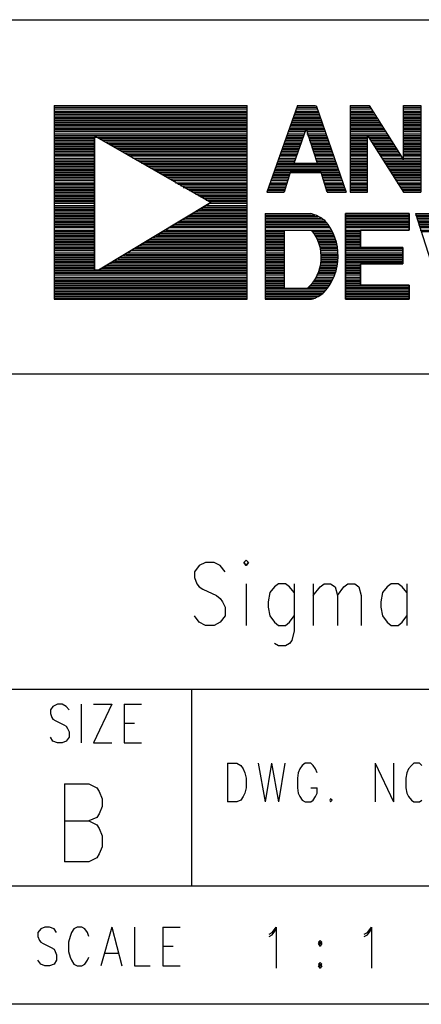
# Model space of a CAD drawing. Extents: x 11.9 to 28.1, y 10.8 to 21.2.
# Tile 11 of 32: x 25.621 to 26.132, y 10.799 to 12.049. Entities that reach past the tile are written whole.
import ezdxf

# ---------------------------------------------------------------- set-up
doc = ezdxf.new("R2010")
doc.units = 0
doc.layers.add('DRILLDWG_pho', color=1, linetype='CONTINUOUS')

msp = doc.modelspace()

# ---------------------------------------------------------------- linework, layer by layer
at = {"layer": 'DRILLDWG_pho'}
for points in [[(23.386, 12.049), (28.09, 12.049)], [(25.665, 11.94), (25.665, 11.694)], [(25.665, 11.94), (25.91, 11.94)], [(25.665, 11.938), (25.91, 11.938)], [(25.91, 11.694), (25.91, 11.94)], [(25.974, 11.94), (25.935, 11.83)], [(25.973, 11.938), (25.998, 11.938)], [(25.974, 11.94), (25.997, 11.94)], [(25.998, 11.94), (26.036, 11.83)], [(26.041, 11.94), (26.041, 11.83)], [(26.041, 11.94), (26.065, 11.94)], [(26.041, 11.938), (26.066, 11.938)], [(26.065, 11.94), (26.109, 11.871)], [(26.109, 11.94), (26.131, 11.94)], [(26.109, 11.871), (26.109, 11.94)], [(26.109, 11.94), (26.131, 11.94)], [(26.109, 11.938), (26.131, 11.938)], [(26.131, 11.94), (26.131, 11.83)], [(25.665, 11.936), (25.91, 11.936)], [(25.665, 11.933), (25.91, 11.933)], [(25.665, 11.931), (25.91, 11.931)], [(25.665, 11.929), (25.91, 11.929)], [(25.665, 11.927), (25.91, 11.927)], [(25.665, 11.925), (25.91, 11.925)], [(25.969, 11.927), (26.002, 11.927)], [(25.969, 11.925), (26.003, 11.925)], [(25.97, 11.929), (26.001, 11.929)], [(25.971, 11.931), (26, 11.931)], [(25.972, 11.936), (25.999, 11.936)], [(25.972, 11.933), (26, 11.933)], [(26.041, 11.936), (26.067, 11.936)], [(26.041, 11.933), (26.069, 11.933)], [(26.041, 11.931), (26.07, 11.931)], [(26.041, 11.929), (26.071, 11.929)], [(26.041, 11.927), (26.073, 11.927)], [(26.041, 11.925), (26.074, 11.925)], [(26.109, 11.936), (26.131, 11.936)], [(26.109, 11.933), (26.131, 11.933)], [(26.109, 11.931), (26.131, 11.931)], [(26.109, 11.929), (26.131, 11.929)], [(26.109, 11.927), (26.131, 11.927)], [(26.109, 11.925), (26.131, 11.925)], [(25.665, 11.923), (25.91, 11.923)], [(25.665, 11.921), (25.91, 11.921)], [(25.665, 11.919), (25.91, 11.919)], [(25.665, 11.917), (25.91, 11.917)], [(25.665, 11.915), (25.91, 11.915)], [(25.665, 11.913), (25.91, 11.913)], [(25.964, 11.913), (26.007, 11.913)], [(25.965, 11.915), (26.006, 11.915)], [(25.966, 11.917), (26.005, 11.917)], [(25.967, 11.921), (26.004, 11.921)], [(25.967, 11.919), (26.005, 11.919)], [(25.968, 11.923), (26.003, 11.923)], [(26.041, 11.923), (26.075, 11.923)], [(26.041, 11.921), (26.077, 11.921)], [(26.041, 11.919), (26.078, 11.919)], [(26.041, 11.917), (26.079, 11.917)], [(26.041, 11.915), (26.081, 11.915)], [(26.041, 11.913), (26.082, 11.913)], [(26.109, 11.923), (26.131, 11.923)], [(26.109, 11.921), (26.131, 11.921)], [(26.109, 11.919), (26.131, 11.919)], [(26.109, 11.917), (26.131, 11.917)], [(26.109, 11.915), (26.131, 11.915)], [(26.109, 11.913), (26.131, 11.913)], [(25.665, 11.911), (25.91, 11.911)], [(25.665, 11.909), (25.91, 11.909)], [(25.665, 11.907), (25.91, 11.907)], [(25.665, 11.904), (25.91, 11.904)], [(25.665, 11.902), (25.91, 11.902)], [(25.665, 11.9), (25.716, 11.9)], [(25.719, 11.9), (25.91, 11.9)], [(25.96, 11.9), (25.981, 11.9)], [(25.961, 11.902), (25.982, 11.902)], [(25.962, 11.907), (25.984, 11.907)], [(25.962, 11.904), (25.983, 11.904)], [(25.963, 11.909), (26.008, 11.909)], [(25.964, 11.911), (26.008, 11.911)], [(25.97, 11.867), (25.985, 11.91)], [(25.985, 11.91), (25.999, 11.867)], [(25.986, 11.907), (26.009, 11.907)], [(25.986, 11.904), (26.01, 11.904)], [(25.987, 11.902), (26.011, 11.902)], [(25.988, 11.9), (26.011, 11.9)], [(26.041, 11.911), (26.083, 11.911)], [(26.041, 11.909), (26.085, 11.909)], [(26.041, 11.907), (26.086, 11.907)], [(26.041, 11.904), (26.088, 11.904)], [(26.041, 11.902), (26.089, 11.902)], [(26.041, 11.9), (26.063, 11.9)], [(26.063, 11.83), (26.063, 11.902)], [(26.063, 11.902), (26.109, 11.83)], [(26.064, 11.9), (26.09, 11.9)], [(26.109, 11.911), (26.131, 11.911)], [(26.109, 11.909), (26.131, 11.909)], [(26.109, 11.907), (26.131, 11.907)], [(26.109, 11.904), (26.131, 11.904)], [(26.109, 11.902), (26.131, 11.902)], [(26.109, 11.9), (26.131, 11.9)], [(25.665, 11.898), (25.716, 11.898)], [(25.665, 11.896), (25.716, 11.896)], [(25.665, 11.894), (25.716, 11.894)], [(25.665, 11.892), (25.716, 11.892)], [(25.665, 11.89), (25.716, 11.89)], [(25.665, 11.888), (25.716, 11.888)], [(25.722, 11.898), (25.91, 11.898)], [(25.726, 11.896), (25.91, 11.896)], [(25.73, 11.894), (25.91, 11.894)], [(25.733, 11.892), (25.91, 11.892)], [(25.737, 11.89), (25.91, 11.89)], [(25.741, 11.888), (25.91, 11.888)], [(25.956, 11.89), (25.978, 11.89)], [(25.956, 11.888), (25.977, 11.888)], [(25.957, 11.892), (25.979, 11.892)], [(25.958, 11.894), (25.979, 11.894)], [(25.959, 11.898), (25.981, 11.898)], [(25.959, 11.896), (25.98, 11.896)], [(25.989, 11.898), (26.012, 11.898)], [(25.989, 11.896), (26.013, 11.896)], [(25.99, 11.894), (26.013, 11.894)], [(25.991, 11.892), (26.014, 11.892)], [(25.992, 11.89), (26.015, 11.89)], [(25.992, 11.888), (26.016, 11.888)], [(26.041, 11.898), (26.063, 11.898)], [(26.041, 11.896), (26.063, 11.896)], [(26.041, 11.894), (26.063, 11.894)], [(26.041, 11.892), (26.063, 11.892)], [(26.041, 11.89), (26.063, 11.89)], [(26.041, 11.888), (26.063, 11.888)], [(26.065, 11.898), (26.092, 11.898)], [(26.067, 11.896), (26.093, 11.896)], [(26.068, 11.894), (26.094, 11.894)], [(26.069, 11.892), (26.096, 11.892)], [(26.071, 11.89), (26.097, 11.89)], [(26.072, 11.888), (26.098, 11.888)], [(26.109, 11.898), (26.131, 11.898)], [(26.109, 11.896), (26.131, 11.896)], [(26.109, 11.894), (26.131, 11.894)], [(26.109, 11.892), (26.131, 11.892)], [(26.109, 11.89), (26.131, 11.89)], [(26.109, 11.888), (26.131, 11.888)], [(25.665, 11.886), (25.716, 11.886)], [(25.665, 11.884), (25.716, 11.884)], [(25.665, 11.882), (25.716, 11.882)], [(25.665, 11.88), (25.716, 11.88)], [(25.665, 11.878), (25.716, 11.878)], [(25.665, 11.876), (25.716, 11.876)], [(25.744, 11.886), (25.91, 11.886)], [(25.748, 11.884), (25.91, 11.884)], [(25.751, 11.882), (25.91, 11.882)], [(25.755, 11.88), (25.91, 11.88)], [(25.758, 11.878), (25.91, 11.878)], [(25.762, 11.876), (25.91, 11.876)], [(25.951, 11.876), (25.973, 11.876)], [(25.952, 11.878), (25.974, 11.878)], [(25.953, 11.88), (25.974, 11.88)], [(25.954, 11.884), (25.976, 11.884)], [(25.954, 11.882), (25.975, 11.882)], [(25.955, 11.886), (25.976, 11.886)], [(25.993, 11.886), (26.016, 11.886)], [(25.994, 11.884), (26.017, 11.884)], [(25.994, 11.882), (26.018, 11.882)], [(25.995, 11.88), (26.018, 11.88)], [(25.996, 11.878), (26.019, 11.878)], [(25.997, 11.876), (26.02, 11.876)], [(26.041, 11.886), (26.063, 11.886)], [(26.041, 11.884), (26.063, 11.884)], [(26.041, 11.882), (26.063, 11.882)], [(26.041, 11.88), (26.063, 11.88)], [(26.041, 11.878), (26.063, 11.878)], [(26.041, 11.876), (26.063, 11.876)], [(26.073, 11.886), (26.1, 11.886)], [(26.075, 11.884), (26.101, 11.884)], [(26.076, 11.882), (26.102, 11.882)], [(26.077, 11.88), (26.104, 11.88)], [(26.079, 11.878), (26.105, 11.878)], [(26.08, 11.876), (26.106, 11.876)], [(26.109, 11.886), (26.131, 11.886)], [(26.109, 11.884), (26.131, 11.884)], [(26.109, 11.882), (26.131, 11.882)], [(26.109, 11.88), (26.131, 11.88)], [(26.109, 11.878), (26.131, 11.878)], [(26.109, 11.876), (26.131, 11.876)], [(25.665, 11.873), (25.716, 11.873)], [(25.665, 11.871), (25.716, 11.871)], [(25.665, 11.869), (25.716, 11.869)], [(25.665, 11.867), (25.716, 11.867)], [(25.665, 11.865), (25.716, 11.865)], [(25.665, 11.863), (25.716, 11.863)], [(25.765, 11.873), (25.91, 11.873)], [(25.769, 11.871), (25.91, 11.871)], [(25.773, 11.869), (25.91, 11.869)], [(25.776, 11.867), (25.91, 11.867)], [(25.78, 11.865), (25.91, 11.865)], [(25.783, 11.863), (25.91, 11.863)], [(25.947, 11.863), (26.024, 11.863)], [(25.948, 11.865), (26.023, 11.865)], [(25.949, 11.869), (25.971, 11.869)], [(25.949, 11.867), (26.023, 11.867)], [(25.95, 11.871), (25.971, 11.871)], [(25.951, 11.873), (25.972, 11.873)], [(25.97, 11.867), (25.999, 11.867)], [(25.997, 11.873), (26.02, 11.873)], [(25.998, 11.871), (26.021, 11.871)], [(25.999, 11.869), (26.022, 11.869)], [(26.041, 11.873), (26.063, 11.873)], [(26.041, 11.871), (26.063, 11.871)], [(26.041, 11.869), (26.063, 11.869)], [(26.041, 11.867), (26.063, 11.867)], [(26.041, 11.865), (26.063, 11.865)], [(26.041, 11.863), (26.063, 11.863)], [(26.082, 11.873), (26.108, 11.873)], [(26.083, 11.871), (26.131, 11.871)], [(26.084, 11.869), (26.131, 11.869)], [(26.085, 11.867), (26.131, 11.867)], [(26.087, 11.865), (26.131, 11.865)], [(26.088, 11.863), (26.131, 11.863)], [(26.109, 11.873), (26.131, 11.873)], [(25.665, 11.861), (25.716, 11.861)], [(25.665, 11.859), (25.716, 11.859)], [(25.665, 11.857), (25.716, 11.857)], [(25.665, 11.855), (25.716, 11.855)], [(25.665, 11.853), (25.716, 11.853)], [(25.665, 11.851), (25.716, 11.851)], [(25.787, 11.861), (25.91, 11.861)], [(25.791, 11.859), (25.91, 11.859)], [(25.794, 11.857), (25.91, 11.857)], [(25.798, 11.855), (25.91, 11.855)], [(25.802, 11.853), (25.91, 11.853)], [(25.805, 11.851), (25.91, 11.851)], [(25.943, 11.853), (25.965, 11.853)], [(25.943, 11.851), (25.964, 11.851)], [(25.944, 11.855), (26.027, 11.855)], [(25.945, 11.857), (26.026, 11.857)], [(25.946, 11.861), (26.025, 11.861)], [(25.946, 11.859), (26.025, 11.859)], [(25.965, 11.855), (25.957, 11.83)], [(26.004, 11.855), (25.965, 11.855)], [(26.012, 11.83), (26.004, 11.855)], [(26.004, 11.853), (26.028, 11.853)], [(26.005, 11.851), (26.029, 11.851)], [(26.041, 11.861), (26.063, 11.861)], [(26.041, 11.859), (26.063, 11.859)], [(26.041, 11.857), (26.063, 11.857)], [(26.041, 11.855), (26.063, 11.855)], [(26.041, 11.853), (26.063, 11.853)], [(26.041, 11.851), (26.063, 11.851)], [(26.089, 11.861), (26.131, 11.861)], [(26.091, 11.859), (26.131, 11.859)], [(26.092, 11.857), (26.131, 11.857)], [(26.093, 11.855), (26.131, 11.855)], [(26.095, 11.853), (26.131, 11.853)], [(26.096, 11.851), (26.131, 11.851)], [(25.665, 11.849), (25.716, 11.849)], [(25.665, 11.847), (25.716, 11.847)], [(25.665, 11.845), (25.716, 11.845)], [(25.665, 11.842), (25.716, 11.842)], [(25.665, 11.84), (25.716, 11.84)], [(25.665, 11.838), (25.716, 11.838)], [(25.808, 11.849), (25.91, 11.849)], [(25.812, 11.847), (25.91, 11.847)], [(25.816, 11.845), (25.91, 11.845)], [(25.819, 11.842), (25.91, 11.842)], [(25.822, 11.84), (25.91, 11.84)], [(25.826, 11.838), (25.91, 11.838)], [(25.938, 11.838), (25.96, 11.838)], [(25.939, 11.84), (25.96, 11.84)], [(25.94, 11.842), (25.961, 11.842)], [(25.941, 11.847), (25.963, 11.847)], [(25.941, 11.845), (25.962, 11.845)], [(25.942, 11.849), (25.963, 11.849)], [(26.006, 11.849), (26.029, 11.849)], [(26.007, 11.847), (26.03, 11.847)], [(26.007, 11.845), (26.031, 11.845)], [(26.008, 11.842), (26.031, 11.842)], [(26.009, 11.84), (26.032, 11.84)], [(26.01, 11.838), (26.033, 11.838)], [(26.041, 11.849), (26.063, 11.849)], [(26.041, 11.847), (26.063, 11.847)], [(26.041, 11.845), (26.063, 11.845)], [(26.041, 11.842), (26.063, 11.842)], [(26.041, 11.84), (26.063, 11.84)], [(26.041, 11.838), (26.063, 11.838)], [(26.097, 11.849), (26.131, 11.849)], [(26.099, 11.847), (26.131, 11.847)], [(26.1, 11.845), (26.131, 11.845)], [(26.101, 11.842), (26.131, 11.842)], [(26.103, 11.84), (26.131, 11.84)], [(26.104, 11.838), (26.131, 11.838)], [(25.665, 11.836), (25.716, 11.836)], [(25.665, 11.834), (25.716, 11.834)], [(25.665, 11.832), (25.716, 11.832)], [(25.665, 11.83), (25.716, 11.83)], [(25.665, 11.828), (25.716, 11.828)], [(25.665, 11.826), (25.716, 11.826)], [(25.829, 11.836), (25.91, 11.836)], [(25.834, 11.834), (25.91, 11.834)], [(25.837, 11.832), (25.91, 11.832)], [(25.841, 11.83), (25.91, 11.83)], [(25.844, 11.828), (25.91, 11.828)], [(25.848, 11.826), (25.91, 11.826)], [(25.935, 11.83), (25.957, 11.83)], [(25.936, 11.832), (25.958, 11.832)], [(25.937, 11.834), (25.958, 11.834)], [(25.938, 11.836), (25.959, 11.836)], [(26.01, 11.836), (26.034, 11.836)], [(26.011, 11.834), (26.034, 11.834)], [(26.012, 11.832), (26.035, 11.832)], [(26.012, 11.83), (26.036, 11.83)], [(26.041, 11.836), (26.063, 11.836)], [(26.041, 11.834), (26.063, 11.834)], [(26.041, 11.832), (26.063, 11.832)], [(26.041, 11.83), (26.063, 11.83)], [(26.041, 11.83), (26.063, 11.83)], [(26.105, 11.836), (26.131, 11.836)], [(26.107, 11.834), (26.131, 11.834)], [(26.108, 11.832), (26.131, 11.832)], [(26.109, 11.83), (26.131, 11.83)], [(25.665, 11.824), (25.716, 11.824)], [(25.665, 11.822), (25.716, 11.822)], [(25.665, 11.82), (25.716, 11.82)], [(25.665, 11.818), (25.716, 11.818)], [(25.665, 11.816), (25.716, 11.816)], [(25.665, 11.813), (25.716, 11.813)], [(25.851, 11.824), (25.91, 11.824)], [(25.855, 11.822), (25.91, 11.822)], [(25.858, 11.82), (25.91, 11.82)], [(25.859, 11.813), (25.91, 11.813)], [(25.862, 11.818), (25.91, 11.818)], [(25.862, 11.816), (25.91, 11.816)], [(25.665, 11.811), (25.716, 11.811)], [(25.665, 11.809), (25.716, 11.809)], [(25.665, 11.807), (25.716, 11.807)], [(25.665, 11.805), (25.716, 11.805)], [(25.665, 11.803), (25.716, 11.803)], [(25.665, 11.801), (25.716, 11.801)], [(25.838, 11.801), (25.91, 11.801)], [(25.841, 11.803), (25.91, 11.803)], [(25.844, 11.805), (25.91, 11.805)], [(25.848, 11.807), (25.91, 11.807)], [(25.852, 11.809), (25.91, 11.809)], [(25.855, 11.811), (25.91, 11.811)], [(25.933, 11.803), (25.991, 11.803)], [(25.933, 11.803), (25.933, 11.694)], [(25.933, 11.801), (25.996, 11.801)], [(26.035, 11.803), (26.116, 11.803)], [(26.035, 11.801), (26.116, 11.801)], [(26.124, 11.803), (26.148, 11.803)], [(26.124, 11.803), (26.159, 11.694)], [(26.124, 11.801), (26.149, 11.801)], [(25.665, 11.799), (25.716, 11.799)], [(25.665, 11.797), (25.716, 11.797)], [(25.665, 11.795), (25.716, 11.795)], [(25.665, 11.793), (25.716, 11.793)], [(25.665, 11.791), (25.716, 11.791)], [(25.665, 11.789), (25.716, 11.789)], [(25.817, 11.789), (25.91, 11.789)], [(25.821, 11.791), (25.91, 11.791)], [(25.824, 11.793), (25.91, 11.793)], [(25.828, 11.795), (25.91, 11.795)], [(25.832, 11.797), (25.91, 11.797)], [(25.835, 11.799), (25.91, 11.799)], [(25.933, 11.799), (26, 11.799)], [(25.933, 11.797), (26.004, 11.797)], [(25.933, 11.795), (26.007, 11.795)], [(25.933, 11.793), (26.009, 11.793)], [(25.933, 11.791), (26.011, 11.791)], [(25.933, 11.789), (26.012, 11.789)], [(26.035, 11.799), (26.116, 11.799)], [(26.035, 11.797), (26.116, 11.797)], [(26.035, 11.795), (26.116, 11.795)], [(26.035, 11.793), (26.116, 11.793)], [(26.035, 11.791), (26.116, 11.791)], [(26.035, 11.789), (26.116, 11.789)], [(26.125, 11.799), (26.15, 11.799)], [(26.126, 11.797), (26.15, 11.797)], [(26.126, 11.795), (26.151, 11.795)], [(26.127, 11.793), (26.151, 11.793)], [(26.128, 11.791), (26.152, 11.791)], [(26.128, 11.789), (26.153, 11.789)], [(25.665, 11.787), (25.716, 11.787)], [(25.665, 11.785), (25.716, 11.785)], [(25.665, 11.782), (25.716, 11.782)], [(25.665, 11.78), (25.716, 11.78)], [(25.665, 11.778), (25.716, 11.778)], [(25.665, 11.776), (25.716, 11.776)], [(25.797, 11.776), (25.91, 11.776)], [(25.8, 11.778), (25.91, 11.778)], [(25.804, 11.78), (25.91, 11.78)], [(25.807, 11.782), (25.91, 11.782)], [(25.81, 11.785), (25.91, 11.785)], [(25.814, 11.787), (25.91, 11.787)], [(25.933, 11.787), (26.014, 11.787)], [(25.933, 11.785), (26.015, 11.785)], [(25.933, 11.782), (26.016, 11.782)], [(25.933, 11.78), (25.957, 11.78)], [(25.933, 11.778), (25.957, 11.778)], [(25.933, 11.776), (25.957, 11.776)], [(25.957, 11.782), (25.957, 11.708)], [(25.957, 11.782), (25.992, 11.782)], [(25.993, 11.78), (26.018, 11.78)], [(25.995, 11.778), (26.019, 11.778)], [(25.996, 11.776), (26.02, 11.776)], [(26.035, 11.787), (26.116, 11.787)], [(26.035, 11.785), (26.116, 11.785)], [(26.035, 11.782), (26.116, 11.782)], [(26.035, 11.78), (26.054, 11.78)], [(26.035, 11.778), (26.054, 11.778)], [(26.035, 11.776), (26.054, 11.776)], [(26.129, 11.787), (26.153, 11.787)], [(26.13, 11.785), (26.154, 11.785)], [(26.13, 11.782), (26.154, 11.782)], [(26.131, 11.78), (26.155, 11.78)], [(25.665, 11.774), (25.716, 11.774)], [(25.665, 11.772), (25.716, 11.772)], [(25.665, 11.77), (25.716, 11.77)], [(25.665, 11.768), (25.716, 11.768)], [(25.665, 11.766), (25.716, 11.766)], [(25.665, 11.764), (25.716, 11.764)], [(25.776, 11.764), (25.91, 11.764)], [(25.78, 11.766), (25.91, 11.766)], [(25.783, 11.768), (25.91, 11.768)], [(25.787, 11.77), (25.91, 11.77)], [(25.79, 11.772), (25.91, 11.772)], [(25.794, 11.774), (25.91, 11.774)], [(25.933, 11.774), (25.957, 11.774)], [(25.933, 11.772), (25.957, 11.772)], [(25.933, 11.77), (25.957, 11.77)], [(25.933, 11.768), (25.957, 11.768)], [(25.933, 11.766), (25.957, 11.766)], [(25.933, 11.764), (25.957, 11.764)], [(25.997, 11.774), (26.02, 11.774)], [(25.998, 11.772), (26.021, 11.772)], [(25.999, 11.77), (26.022, 11.77)], [(26, 11.768), (26.023, 11.768)], [(26.001, 11.766), (26.023, 11.766)], [(26.002, 11.764), (26.024, 11.764)], [(26.035, 11.774), (26.054, 11.774)], [(26.035, 11.772), (26.054, 11.772)], [(26.035, 11.77), (26.054, 11.77)], [(26.035, 11.768), (26.054, 11.768)], [(26.035, 11.766), (26.054, 11.766)], [(26.035, 11.764), (26.054, 11.764)], [(25.665, 11.762), (25.716, 11.762)], [(25.665, 11.76), (25.716, 11.76)], [(25.665, 11.758), (25.716, 11.758)], [(25.665, 11.756), (25.716, 11.756)], [(25.665, 11.753), (25.716, 11.753)], [(25.665, 11.751), (25.716, 11.751)], [(25.756, 11.751), (25.91, 11.751)], [(25.759, 11.753), (25.91, 11.753)], [(25.762, 11.756), (25.91, 11.756)], [(25.765, 11.758), (25.91, 11.758)], [(25.769, 11.76), (25.91, 11.76)], [(25.773, 11.762), (25.91, 11.762)], [(25.933, 11.762), (25.957, 11.762)], [(25.933, 11.76), (25.957, 11.76)], [(25.933, 11.758), (25.957, 11.758)], [(25.933, 11.756), (25.957, 11.756)], [(25.933, 11.753), (25.957, 11.753)], [(25.933, 11.751), (25.957, 11.751)], [(26.002, 11.762), (26.024, 11.762)], [(26.003, 11.76), (26.024, 11.76)], [(26.003, 11.758), (26.025, 11.758)], [(26.004, 11.756), (26.025, 11.756)], [(26.004, 11.753), (26.025, 11.753)], [(26.004, 11.751), (26.025, 11.751)], [(26.035, 11.762), (26.054, 11.762)], [(26.035, 11.76), (26.108, 11.76)], [(26.035, 11.758), (26.108, 11.758)], [(26.035, 11.756), (26.108, 11.756)], [(26.035, 11.753), (26.108, 11.753)], [(26.035, 11.751), (26.108, 11.751)], [(25.665, 11.749), (25.716, 11.749)], [(25.665, 11.747), (25.716, 11.747)], [(25.665, 11.745), (25.716, 11.745)], [(25.665, 11.743), (25.716, 11.743)], [(25.665, 11.741), (25.716, 11.741)], [(25.665, 11.739), (25.716, 11.739)], [(25.735, 11.739), (25.91, 11.739)], [(25.738, 11.741), (25.91, 11.741)], [(25.742, 11.743), (25.91, 11.743)], [(25.746, 11.745), (25.91, 11.745)], [(25.749, 11.747), (25.91, 11.747)], [(25.753, 11.749), (25.91, 11.749)], [(25.933, 11.749), (25.957, 11.749)], [(25.933, 11.747), (25.957, 11.747)], [(25.933, 11.745), (25.957, 11.745)], [(25.933, 11.743), (25.957, 11.743)], [(25.933, 11.741), (25.957, 11.741)], [(25.933, 11.739), (25.957, 11.739)], [(26.003, 11.739), (26.025, 11.739)], [(26.004, 11.749), (26.025, 11.749)], [(26.004, 11.747), (26.025, 11.747)], [(26.004, 11.745), (26.025, 11.745)], [(26.004, 11.743), (26.025, 11.743)], [(26.004, 11.741), (26.025, 11.741)], [(26.035, 11.749), (26.108, 11.749)], [(26.035, 11.747), (26.108, 11.747)], [(26.035, 11.745), (26.108, 11.745)], [(26.035, 11.743), (26.108, 11.743)], [(26.035, 11.741), (26.108, 11.741)], [(26.035, 11.739), (26.108, 11.739)], [(25.665, 11.737), (25.716, 11.737)], [(25.665, 11.735), (25.716, 11.735)], [(25.665, 11.733), (25.716, 11.733)], [(25.665, 11.731), (25.91, 11.731)], [(25.665, 11.729), (25.91, 11.729)], [(25.665, 11.727), (25.91, 11.727)], [(25.724, 11.733), (25.91, 11.733)], [(25.728, 11.735), (25.91, 11.735)], [(25.731, 11.737), (25.91, 11.737)], [(25.933, 11.737), (25.957, 11.737)], [(25.933, 11.735), (25.957, 11.735)], [(25.933, 11.733), (25.957, 11.733)], [(25.933, 11.731), (25.957, 11.731)], [(25.933, 11.729), (25.957, 11.729)], [(25.933, 11.727), (25.957, 11.727)], [(26, 11.727), (26.022, 11.727)], [(26.001, 11.731), (26.023, 11.731)], [(26.001, 11.729), (26.022, 11.729)], [(26.002, 11.733), (26.024, 11.733)], [(26.003, 11.737), (26.024, 11.737)], [(26.003, 11.735), (26.024, 11.735)], [(26.035, 11.737), (26.054, 11.737)], [(26.035, 11.735), (26.054, 11.735)], [(26.035, 11.733), (26.054, 11.733)], [(26.035, 11.731), (26.054, 11.731)], [(26.035, 11.729), (26.054, 11.729)], [(26.035, 11.727), (26.054, 11.727)], [(25.665, 11.725), (25.91, 11.725)], [(25.665, 11.722), (25.91, 11.722)], [(25.665, 11.72), (25.91, 11.72)], [(25.665, 11.718), (25.91, 11.718)], [(25.665, 11.716), (25.91, 11.716)], [(25.665, 11.714), (25.91, 11.714)], [(25.933, 11.725), (25.957, 11.725)], [(25.933, 11.722), (25.957, 11.722)], [(25.933, 11.72), (25.957, 11.72)], [(25.933, 11.718), (25.957, 11.718)], [(25.933, 11.716), (25.957, 11.716)], [(25.933, 11.714), (25.957, 11.714)], [(25.992, 11.714), (26.016, 11.714)], [(25.994, 11.716), (26.017, 11.716)], [(25.995, 11.718), (26.018, 11.718)], [(25.997, 11.72), (26.019, 11.72)], [(25.998, 11.722), (26.02, 11.722)], [(25.999, 11.725), (26.021, 11.725)], [(26.035, 11.725), (26.054, 11.725)], [(26.035, 11.722), (26.054, 11.722)], [(26.035, 11.72), (26.054, 11.72)], [(26.035, 11.718), (26.054, 11.718)], [(26.035, 11.716), (26.054, 11.716)], [(26.035, 11.714), (26.054, 11.714)], [(25.665, 11.712), (25.91, 11.712)], [(25.665, 11.71), (25.91, 11.71)], [(25.665, 11.708), (25.91, 11.708)], [(25.665, 11.706), (25.91, 11.706)], [(25.665, 11.704), (25.91, 11.704)], [(25.665, 11.702), (25.91, 11.702)], [(25.933, 11.712), (25.957, 11.712)], [(25.933, 11.71), (25.957, 11.71)], [(25.933, 11.708), (26.012, 11.708)], [(25.933, 11.706), (26.01, 11.706)], [(25.933, 11.704), (26.009, 11.704)], [(25.933, 11.702), (26.006, 11.702)], [(25.957, 11.708), (25.986, 11.708)], [(25.989, 11.71), (26.013, 11.71)], [(25.991, 11.712), (26.015, 11.712)], [(26.035, 11.712), (26.116, 11.712)], [(26.035, 11.71), (26.116, 11.71)], [(26.035, 11.708), (26.116, 11.708)], [(26.035, 11.706), (26.116, 11.706)], [(26.035, 11.704), (26.116, 11.704)], [(26.035, 11.702), (26.116, 11.702)], [(25.665, 11.7), (25.91, 11.7)], [(25.665, 11.698), (25.91, 11.698)], [(25.665, 11.696), (25.91, 11.696)], [(25.665, 11.694), (25.91, 11.694)], [(25.665, 11.694), (25.91, 11.694)], [(25.933, 11.7), (26.004, 11.7)], [(25.933, 11.698), (26.001, 11.698)], [(25.933, 11.696), (25.997, 11.696)], [(25.933, 11.694), (25.992, 11.694)], [(26.035, 11.7), (26.116, 11.7)], [(26.035, 11.698), (26.116, 11.698)], [(26.035, 11.696), (26.116, 11.696)], [(26.035, 11.694), (26.116, 11.694)], [(28.086, 11.599), (25.59, 11.599)], [(25.849, 11.356), (25.843, 11.348)], [(25.857, 11.36), (25.849, 11.356)], [(25.868, 11.36), (25.857, 11.36)], [(25.876, 11.356), (25.868, 11.36)], [(25.882, 11.348), (25.876, 11.356)], [(25.843, 11.348), (25.843, 11.341)], [(25.843, 11.341), (25.846, 11.333)], [(25.846, 11.333), (25.849, 11.329)], [(25.849, 11.329), (25.854, 11.326)], [(25.854, 11.326), (25.871, 11.318)], [(25.909, 11.333), (25.909, 11.28)], [(25.945, 11.329), (25.939, 11.322)], [(25.95, 11.333), (25.945, 11.329)], [(25.959, 11.333), (25.95, 11.333)], [(25.964, 11.329), (25.959, 11.333)], [(25.97, 11.322), (25.964, 11.329)], [(25.97, 11.333), (25.97, 11.273)], [(25.994, 11.333), (25.994, 11.28)], [(25.994, 11.318), (26.003, 11.329)], [(26.003, 11.329), (26.008, 11.333)], [(26.008, 11.333), (26.016, 11.333)], [(26.016, 11.333), (26.022, 11.329)], [(26.022, 11.329), (26.025, 11.318)], [(26.025, 11.318), (26.033, 11.329)], [(26.033, 11.329), (26.038, 11.333)], [(26.038, 11.333), (26.047, 11.333)], [(26.047, 11.333), (26.052, 11.329)], [(26.052, 11.329), (26.055, 11.318)], [(26.088, 11.329), (26.082, 11.322)], [(26.093, 11.333), (26.088, 11.329)], [(26.102, 11.333), (26.093, 11.333)], [(26.107, 11.329), (26.102, 11.333)], [(26.113, 11.322), (26.107, 11.329)], [(26.113, 11.333), (26.113, 11.28)], [(25.871, 11.318), (25.876, 11.314)], [(25.876, 11.314), (25.879, 11.31)], [(25.939, 11.322), (25.937, 11.31)], [(26.025, 11.318), (26.025, 11.28)], [(26.055, 11.318), (26.055, 11.28)], [(26.082, 11.322), (26.08, 11.31)], [(25.879, 11.31), (25.882, 11.303)], [(25.882, 11.303), (25.882, 11.292)], [(25.937, 11.31), (25.937, 11.303)], [(25.937, 11.303), (25.939, 11.292)], [(26.08, 11.31), (26.08, 11.303)], [(26.08, 11.303), (26.082, 11.292)], [(25.849, 11.284), (25.843, 11.292)], [(25.882, 11.292), (25.876, 11.284)], [(25.939, 11.292), (25.945, 11.284)], [(25.964, 11.284), (25.97, 11.292)], [(26.082, 11.292), (26.088, 11.284)], [(26.107, 11.284), (26.113, 11.292)], [(25.857, 11.28), (25.849, 11.284)], [(25.868, 11.28), (25.857, 11.28)], [(25.876, 11.284), (25.868, 11.28)], [(25.945, 11.284), (25.95, 11.28)], [(25.95, 11.28), (25.959, 11.28)], [(25.959, 11.28), (25.964, 11.284)], [(26.088, 11.284), (26.093, 11.28)], [(26.093, 11.28), (26.102, 11.28)], [(26.102, 11.28), (26.107, 11.284)], [(25.97, 11.273), (25.967, 11.261)], [(25.95, 11.254), (25.945, 11.257)], [(25.959, 11.254), (25.95, 11.254)], [(25.964, 11.257), (25.959, 11.254)], [(25.967, 11.261), (25.964, 11.257)], [(25.59, 11.199), (28.09, 11.199)], [(25.84, 10.949), (25.84, 11.199)], [(25.663, 11.177), (25.66, 11.173)], [(25.669, 11.18), (25.663, 11.177)], [(25.675, 11.18), (25.669, 11.18)], [(25.68, 11.177), (25.675, 11.18)], [(25.684, 11.173), (25.68, 11.177)], [(25.699, 11.18), (25.699, 11.131)], [(25.738, 11.18), (25.715, 11.131)], [(25.715, 11.18), (25.738, 11.18)], [(25.754, 11.18), (25.754, 11.131)], [(25.754, 11.18), (25.776, 11.18)], [(25.66, 11.173), (25.66, 11.168)], [(25.66, 11.168), (25.662, 11.163)], [(25.662, 11.163), (25.663, 11.161)], [(25.663, 11.161), (25.667, 11.159)], [(25.667, 11.159), (25.677, 11.154)], [(25.677, 11.154), (25.68, 11.152)], [(25.68, 11.152), (25.682, 11.149)], [(25.754, 11.156), (25.767, 11.156)], [(25.663, 11.133), (25.66, 11.138)], [(25.684, 11.138), (25.68, 11.133)], [(25.682, 11.149), (25.684, 11.145)], [(25.684, 11.145), (25.684, 11.138)], [(25.669, 11.131), (25.663, 11.133)], [(25.675, 11.131), (25.669, 11.131)], [(25.68, 11.133), (25.675, 11.131)], [(25.715, 11.131), (25.738, 11.131)], [(25.754, 11.131), (25.776, 11.131)], [(25.885, 11.105), (25.885, 11.056)], [(25.885, 11.105), (25.897, 11.105)], [(25.897, 11.105), (25.902, 11.102)], [(25.902, 11.102), (25.905, 11.098)], [(25.924, 11.105), (25.933, 11.056)], [(25.941, 11.105), (25.933, 11.056)], [(25.941, 11.105), (25.95, 11.056)], [(25.958, 11.105), (25.95, 11.056)], [(25.98, 11.102), (25.977, 11.098)], [(25.984, 11.105), (25.98, 11.102)], [(25.991, 11.105), (25.984, 11.105)], [(25.994, 11.102), (25.991, 11.105)], [(25.997, 11.098), (25.994, 11.102)], [(26.073, 11.105), (26.073, 11.056)], [(26.073, 11.105), (26.096, 11.056)], [(26.096, 11.105), (26.096, 11.056)], [(26.119, 11.102), (26.115, 11.098)], [(26.122, 11.105), (26.119, 11.102)], [(26.129, 11.105), (26.122, 11.105)], [(26.132, 11.102), (26.129, 11.105)], [(25.905, 11.098), (25.907, 11.093)], [(25.907, 11.093), (25.909, 11.086)], [(25.975, 11.093), (25.974, 11.086)], [(25.977, 11.098), (25.975, 11.093)], [(25.999, 11.093), (25.997, 11.098)], [(26.113, 11.093), (26.112, 11.086)], [(26.115, 11.098), (26.113, 11.093)], [(25.678, 11.079), (25.678, 10.98)], [(25.678, 11.079), (25.709, 11.079)], [(25.678, 11.079), (25.678, 10.98)], [(25.678, 11.079), (25.709, 11.079)], [(25.709, 11.079), (25.719, 11.074)], [(25.709, 11.079), (25.719, 11.074)], [(25.909, 11.086), (25.909, 11.074)], [(25.974, 11.086), (25.974, 11.074)], [(26.112, 11.086), (26.112, 11.074)], [(25.719, 11.074), (25.722, 11.069)], [(25.719, 11.074), (25.722, 11.069)], [(25.722, 11.069), (25.726, 11.06)], [(25.722, 11.069), (25.726, 11.06)], [(25.905, 11.063), (25.902, 11.058)], [(25.907, 11.067), (25.905, 11.063)], [(25.909, 11.074), (25.907, 11.067)], [(25.974, 11.074), (25.975, 11.067)], [(25.975, 11.067), (25.977, 11.063)], [(25.977, 11.063), (25.98, 11.058)], [(25.991, 11.074), (25.999, 11.074)], [(25.994, 11.058), (25.997, 11.063)], [(25.997, 11.063), (25.999, 11.067)], [(25.999, 11.067), (25.999, 11.074)], [(26.112, 11.074), (26.113, 11.067)], [(26.113, 11.067), (26.115, 11.063)], [(26.115, 11.063), (26.119, 11.058)], [(25.726, 11.05), (25.722, 11.041)], [(25.726, 11.05), (25.722, 11.041)], [(25.726, 11.06), (25.726, 11.05)], [(25.726, 11.06), (25.726, 11.05)], [(25.897, 11.056), (25.885, 11.056)], [(25.902, 11.058), (25.897, 11.056)], [(25.98, 11.058), (25.984, 11.056)], [(25.984, 11.056), (25.991, 11.056)], [(25.991, 11.056), (25.994, 11.058)], [(26.016, 11.06), (26.015, 11.058)], [(26.015, 11.058), (26.016, 11.056)], [(26.018, 11.058), (26.016, 11.06)], [(26.016, 11.056), (26.018, 11.058)], [(26.119, 11.058), (26.122, 11.056)], [(26.122, 11.056), (26.129, 11.056)], [(26.129, 11.056), (26.132, 11.058)], [(25.722, 11.041), (25.719, 11.036)], [(25.722, 11.041), (25.719, 11.036)], [(25.678, 11.032), (25.709, 11.032)], [(25.678, 11.032), (25.709, 11.032)], [(25.719, 11.036), (25.709, 11.032)], [(25.719, 11.036), (25.709, 11.032)], [(25.709, 11.032), (25.719, 11.027)], [(25.709, 11.032), (25.719, 11.027)], [(25.719, 11.027), (25.722, 11.022)], [(25.719, 11.027), (25.722, 11.022)], [(25.722, 11.022), (25.726, 11.013)], [(25.722, 11.022), (25.726, 11.013)], [(25.726, 11.013), (25.726, 10.999)], [(25.726, 11.013), (25.726, 10.999)], [(25.722, 10.99), (25.719, 10.985)], [(25.722, 10.99), (25.719, 10.985)], [(25.726, 10.999), (25.722, 10.99)], [(25.726, 10.999), (25.722, 10.99)], [(25.709, 10.98), (25.678, 10.98)], [(25.709, 10.98), (25.678, 10.98)], [(25.719, 10.985), (25.709, 10.98)], [(25.719, 10.985), (25.709, 10.98)], [(28.09, 10.949), (24.44, 10.949)], [(25.648, 10.895), (25.644, 10.89)], [(25.644, 10.89), (25.644, 10.885)], [(25.653, 10.897), (25.648, 10.895)], [(25.659, 10.897), (25.653, 10.897)], [(25.665, 10.895), (25.659, 10.897)], [(25.668, 10.89), (25.665, 10.895)], [(25.687, 10.89), (25.685, 10.885)], [(25.69, 10.895), (25.687, 10.89)], [(25.694, 10.897), (25.69, 10.895)], [(25.7, 10.897), (25.694, 10.897)], [(25.704, 10.895), (25.7, 10.897)], [(25.707, 10.89), (25.704, 10.895)], [(25.709, 10.885), (25.707, 10.89)], [(25.738, 10.897), (25.724, 10.848)], [(25.738, 10.897), (25.751, 10.848)], [(25.767, 10.897), (25.767, 10.848)], [(25.803, 10.897), (25.803, 10.848)], [(25.803, 10.897), (25.825, 10.897)], [(25.938, 10.888), (25.942, 10.89)], [(25.942, 10.89), (25.947, 10.897)], [(25.942, 10.887), (25.947, 10.894)], [(25.947, 10.897), (25.947, 10.848)], [(25.947, 10.894), (25.947, 10.845)], [(26.059, 10.888), (26.063, 10.89)], [(26.063, 10.89), (26.068, 10.897)], [(26.063, 10.887), (26.068, 10.894)], [(26.068, 10.897), (26.068, 10.848)], [(26.068, 10.894), (26.068, 10.845)], [(25.644, 10.885), (25.646, 10.88)], [(25.646, 10.88), (25.648, 10.878)], [(25.648, 10.878), (25.651, 10.876)], [(25.651, 10.876), (25.661, 10.871)], [(25.685, 10.885), (25.683, 10.878)], [(25.683, 10.878), (25.683, 10.866)], [(25.938, 10.885), (25.942, 10.887)], [(26.059, 10.885), (26.063, 10.887)], [(25.661, 10.871), (25.665, 10.869)], [(25.665, 10.869), (25.666, 10.866)], [(25.666, 10.866), (25.668, 10.862)], [(25.683, 10.866), (25.685, 10.859)], [(25.729, 10.864), (25.746, 10.864)], [(25.803, 10.873), (25.816, 10.873)], [(25.648, 10.85), (25.644, 10.855)], [(25.668, 10.855), (25.665, 10.85)], [(25.668, 10.862), (25.668, 10.855)], [(25.685, 10.859), (25.687, 10.855)], [(25.687, 10.855), (25.69, 10.85)], [(25.704, 10.85), (25.707, 10.855)], [(25.707, 10.855), (25.709, 10.859)], [(25.653, 10.848), (25.648, 10.85)], [(25.659, 10.848), (25.653, 10.848)], [(25.665, 10.85), (25.659, 10.848)], [(25.69, 10.85), (25.694, 10.848)], [(25.694, 10.848), (25.7, 10.848)], [(25.7, 10.848), (25.704, 10.85)], [(25.767, 10.848), (25.787, 10.848)], [(25.803, 10.848), (25.825, 10.848)], [(28.09, 10.799), (11.89, 10.799)], [(28.086, 10.799), (23.386, 10.799)]]:
    msp.add_lwpolyline(points, dxfattribs=at)
for points in [[(25.716, 11.731), (25.716, 11.9)], [(25.716, 11.9), (25.719, 11.9)], [(25.719, 11.9), (25.864, 11.817)], [(25.864, 11.817), (25.721, 11.731)], [(26.035, 11.803), (26.116, 11.803)], [(26.035, 11.694), (26.035, 11.803)], [(26.116, 11.803), (26.116, 11.782)], [(26.116, 11.782), (26.054, 11.782)], [(26.054, 11.782), (26.054, 11.76)], [(26.054, 11.76), (26.108, 11.76)], [(26.108, 11.76), (26.108, 11.739)], [(26.108, 11.739), (26.054, 11.739)], [(26.054, 11.739), (26.054, 11.712)], [(25.721, 11.731), (25.716, 11.731)], [(26.054, 11.712), (26.116, 11.712)], [(26.116, 11.712), (26.116, 11.694)], [(26.116, 11.694), (26.035, 11.694)], [(25.909, 11.363), (25.906, 11.36)], [(25.912, 11.36), (25.909, 11.363)], [(25.906, 11.36), (25.909, 11.356)], [(25.909, 11.356), (25.912, 11.36)], [(26.003, 10.88), (26.001, 10.878)], [(26.003, 10.878), (26.001, 10.876)], [(26.001, 10.878), (26.003, 10.876)], [(26.001, 10.876), (26.003, 10.873)], [(26.005, 10.878), (26.003, 10.88)], [(26.005, 10.876), (26.003, 10.878)], [(26.003, 10.876), (26.005, 10.878)], [(26.003, 10.873), (26.005, 10.876)], [(26.003, 10.852), (26.001, 10.85)], [(26.005, 10.85), (26.003, 10.852)], [(26.003, 10.85), (26.001, 10.848)], [(26.001, 10.85), (26.003, 10.848)], [(26.001, 10.848), (26.003, 10.845)], [(26.005, 10.848), (26.003, 10.85)], [(26.003, 10.848), (26.005, 10.85)], [(26.003, 10.845), (26.005, 10.848)]]:
    msp.add_lwpolyline(points, close=True, dxfattribs=at)
for points in [[(26.009, 11.794, 0.093642), (25.991, 11.803)], [(26.008, 11.703, 0.379873), (26.009, 11.794)], [(25.987, 11.708, 0.397494), (25.992, 11.782)], [(25.992, 11.694, 0.101124), (26.008, 11.703)]]:
    msp.add_lwpolyline(points, format="xyb", dxfattribs=at)

doc.saveas('drawing.dxf')
